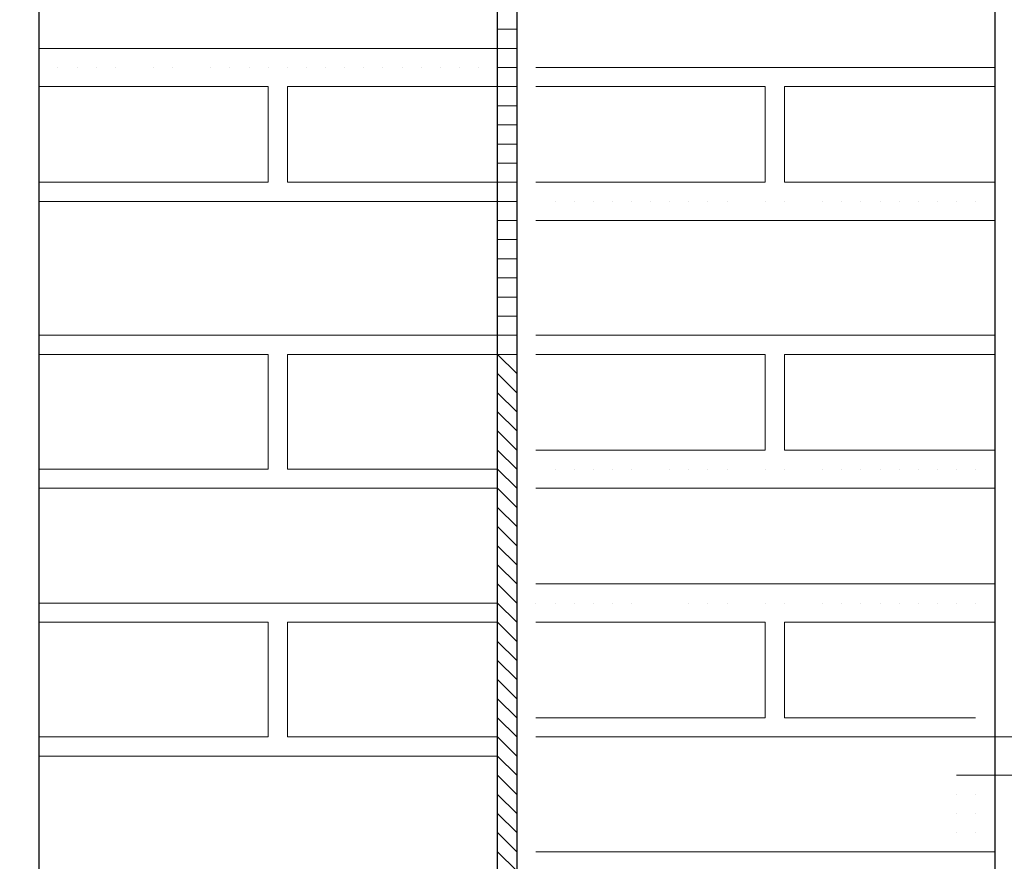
# Model space of a CAD drawing. Header units: metres. Extents: x 5.7 to 89.8, y 4 to 63.5.
# Tile 40 of 256: x 10.819 to 11.315, y 45.808 to 46.231. Entities that reach past the tile are written whole.
import ezdxf

# ---------------------------------------------------------------- set-up
doc = ezdxf.new("R2010")
doc.units = ezdxf.units.M
doc.header["$MEASUREMENT"] = 0
for name, color, linetype in [('PDF17_hatch-borshi', 7, 'Continuous'), ('PDF17_Isogam', 7, 'Continuous'), ('PDF17_kaff', 7, 'Continuous'), ('PDF17_wall', 7, 'Continuous')]:
    doc.layers.add(name, color=color, linetype=linetype)

msp = doc.modelspace()

# ---------------------------------------------------------------- linework, layer by layer
at = {"layer": 'PDF17_hatch-borshi', "lineweight": 18}
for points in [[(11.05983, 46.22655), (11.06946, 46.22655)], [(10.82868, 46.21692), (11.05983, 46.21692), (11.06946, 46.21692)], [(10.85757, 46.21692), (10.85757, 46.21692)], [(10.8672, 46.21692), (10.8672, 46.21692)], [(10.92499, 46.21692), (10.92499, 46.21692)], [(10.96352, 46.21692), (10.96352, 46.21692)], [(10.99241, 46.21692), (10.99241, 46.21692)], [(11.04057, 46.21692), (11.04057, 46.21692)], [(10.82868, 46.20729), (10.82868, 46.20729)], [(10.82868, 46.20729), (10.82868, 46.20729)], [(10.83831, 46.20729), (10.83831, 46.20729)], [(10.83831, 46.20729), (10.83831, 46.20729)], [(10.84794, 46.20729), (10.84794, 46.20729)], [(10.85757, 46.20729), (10.85757, 46.20729)], [(10.8672, 46.20729), (10.8672, 46.20729)], [(10.8672, 46.20729), (10.8672, 46.20729)], [(10.8672, 46.20729), (10.8672, 46.20729)], [(10.88647, 46.20729), (10.88647, 46.20729)], [(10.88647, 46.20729), (10.88647, 46.20729)], [(10.8961, 46.20729), (10.8961, 46.20729)], [(10.91536, 46.20729), (10.91536, 46.20729)], [(10.91536, 46.20729), (10.91536, 46.20729)], [(10.92499, 46.20729), (10.92499, 46.20729)], [(10.93462, 46.20729), (10.93462, 46.20729)], [(10.93462, 46.20729), (10.93462, 46.20729)], [(10.94425, 46.20729), (10.94425, 46.20729)], [(10.95388, 46.20729), (10.95388, 46.20729)], [(10.96352, 46.20729), (10.96352, 46.20729)], [(10.96352, 46.20729), (10.96352, 46.20729)], [(10.97315, 46.20729), (10.97315, 46.20729)], [(10.97315, 46.20729), (10.97315, 46.20729)], [(10.97315, 46.20729), (10.97315, 46.20729)], [(10.98278, 46.20729), (10.98278, 46.20729)], [(10.98278, 46.20729), (10.98278, 46.20729)], [(10.99241, 46.20729), (10.99241, 46.20729)], [(10.99241, 46.20729), (10.99241, 46.20729)], [(10.99241, 46.20729), (10.99241, 46.20729)], [(11.00204, 46.20729), (11.00204, 46.20729)], [(11.00204, 46.20729), (11.00204, 46.20729)], [(11.00204, 46.20729), (11.00204, 46.20729)], [(11.01167, 46.20729), (11.01167, 46.20729)], [(11.0213, 46.20729), (11.0213, 46.20729)], [(11.0213, 46.20729), (11.0213, 46.20729)], [(11.0213, 46.20729), (11.0213, 46.20729)], [(11.03093, 46.20729), (11.03093, 46.20729)], [(11.04057, 46.20729), (11.04057, 46.20729)], [(11.0502, 46.20729), (11.0502, 46.20729)], [(11.0502, 46.20729), (11.0502, 46.20729)], [(11.05983, 46.20729), (11.06946, 46.20729)], [(11.07909, 46.20729), (11.31024, 46.20729)], [(11.08872, 46.20729), (11.08872, 46.20729)], [(11.09835, 46.20729), (11.09835, 46.20729)], [(11.09835, 46.20729), (11.09835, 46.20729)], [(11.09835, 46.20729), (11.09835, 46.20729)], [(11.09835, 46.20729), (11.09835, 46.20729)], [(11.10798, 46.20729), (11.10798, 46.20729)], [(11.11762, 46.20729), (11.11762, 46.20729)], [(11.11762, 46.20729), (11.11762, 46.20729)], [(11.12725, 46.20729), (11.12725, 46.20729)], [(11.12725, 46.20729), (11.12725, 46.20729)], [(11.15614, 46.20729), (11.15614, 46.20729)], [(11.15614, 46.20729), (11.15614, 46.20729)], [(11.16577, 46.20729), (11.16577, 46.20729)], [(11.1754, 46.20729), (11.1754, 46.20729)], [(11.1754, 46.20729), (11.1754, 46.20729)], [(11.19466, 46.20729), (11.19466, 46.20729)], [(11.19466, 46.20729), (11.19466, 46.20729)], [(11.2043, 46.20729), (11.2043, 46.20729)], [(11.22356, 46.20729), (11.22356, 46.20729)], [(11.22356, 46.20729), (11.22356, 46.20729)], [(11.23319, 46.20729), (11.23319, 46.20729)], [(11.24282, 46.20729), (11.24282, 46.20729)], [(11.24282, 46.20729), (11.24282, 46.20729)], [(11.25245, 46.20729), (11.25245, 46.20729)], [(11.26208, 46.20729), (11.26208, 46.20729)], [(11.26208, 46.20729), (11.26208, 46.20729)], [(11.26208, 46.20729), (11.26208, 46.20729)], [(11.26208, 46.20729), (11.26208, 46.20729)], [(11.27171, 46.20729), (11.27171, 46.20729)], [(11.28135, 46.20729), (11.28135, 46.20729)], [(11.29098, 46.20729), (11.29098, 46.20729)], [(11.29098, 46.20729), (11.29098, 46.20729)], [(11.29098, 46.20729), (11.29098, 46.20729)], [(11.29098, 46.20729), (11.29098, 46.20729)], [(10.82868, 46.1495), (10.94425, 46.1495), (10.94425, 46.19766), (10.82868, 46.19766)], [(10.94425, 46.19766), (10.94425, 46.19766)], [(11.06946, 46.1495), (11.05983, 46.1495), (10.95388, 46.1495), (10.95388, 46.19766), (11.05983, 46.19766), (11.06946, 46.19766)], [(11.07909, 46.19766), (11.19466, 46.19766), (11.19466, 46.1495), (11.07909, 46.1495)], [(11.07909, 46.19766), (11.07909, 46.19766)], [(11.09835, 46.19766), (11.09835, 46.19766)], [(11.10798, 46.19766), (11.10798, 46.19766)], [(11.12725, 46.19766), (11.12725, 46.19766)], [(11.16577, 46.19766), (11.16577, 46.19766)], [(11.19466, 46.19766), (11.19466, 46.19766)], [(11.19466, 46.19766), (11.19466, 46.19766)], [(11.19466, 46.19766), (11.19466, 46.19766)], [(11.31024, 46.1495), (11.2043, 46.1495), (11.2043, 46.19766), (11.31024, 46.19766)], [(11.22356, 46.19766), (11.22356, 46.19766)], [(11.23319, 46.19766), (11.23319, 46.19766)], [(11.23319, 46.19766), (11.23319, 46.19766)], [(11.27171, 46.19766), (11.27171, 46.19766)], [(11.30061, 46.19766), (11.30061, 46.19766)], [(10.95388, 46.18802), (10.95388, 46.18802)], [(10.95388, 46.18802), (10.95388, 46.18802)], [(11.05983, 46.18802), (11.06946, 46.18802)], [(11.19466, 46.18802), (11.19466, 46.18802)], [(11.2043, 46.18802), (11.2043, 46.18802)], [(10.94425, 46.17839), (10.94425, 46.17839)], [(10.95388, 46.17839), (10.95388, 46.17839)], [(11.05983, 46.17839), (11.06946, 46.17839)], [(11.19466, 46.17839), (11.19466, 46.17839)], [(11.19466, 46.17839), (11.19466, 46.17839)], [(10.94425, 46.16876), (10.94425, 46.16876)], [(11.05983, 46.16876), (11.06946, 46.16876)], [(11.19466, 46.16876), (11.19466, 46.16876)], [(11.2043, 46.16876), (11.2043, 46.16876)], [(10.94425, 46.15913), (10.94425, 46.15913)], [(10.95388, 46.15913), (10.95388, 46.15913)], [(11.05983, 46.15913), (11.06946, 46.15913)], [(11.19466, 46.15913), (11.19466, 46.15913)], [(10.82868, 46.1495), (10.82868, 46.1495)], [(10.85757, 46.1495), (10.85757, 46.1495)], [(10.85757, 46.1495), (10.85757, 46.1495)], [(10.8672, 46.1495), (10.8672, 46.1495)], [(10.87684, 46.1495), (10.87684, 46.1495)], [(10.87684, 46.1495), (10.87684, 46.1495)], [(10.8961, 46.1495), (10.8961, 46.1495)], [(10.92499, 46.1495), (10.92499, 46.1495)], [(10.94425, 46.1495), (10.94425, 46.1495)], [(10.94425, 46.1495), (10.94425, 46.1495)], [(10.95388, 46.1495), (10.95388, 46.1495)], [(10.99241, 46.1495), (10.99241, 46.1495)], [(11.03093, 46.1495), (11.03093, 46.1495)], [(11.03093, 46.1495), (11.03093, 46.1495)], [(11.04057, 46.1495), (11.04057, 46.1495)], [(11.0502, 46.1495), (11.0502, 46.1495)], [(11.14651, 46.1495), (11.14651, 46.1495)], [(11.14651, 46.1495), (11.14651, 46.1495)], [(11.16577, 46.1495), (11.16577, 46.1495)], [(11.18503, 46.1495), (11.18503, 46.1495)], [(11.19466, 46.1495), (11.19466, 46.1495)], [(11.19466, 46.1495), (11.19466, 46.1495)], [(11.23319, 46.1495), (11.23319, 46.1495)], [(11.26208, 46.1495), (11.26208, 46.1495)], [(11.29098, 46.1495), (11.29098, 46.1495)], [(10.82868, 46.13987), (11.05983, 46.13987), (11.06946, 46.13987)], [(10.82868, 46.13987), (10.82868, 46.13987)], [(10.82868, 46.13987), (10.82868, 46.13987)], [(10.84794, 46.13987), (10.84794, 46.13987)], [(10.84794, 46.13987), (10.84794, 46.13987)], [(10.85757, 46.13987), (10.85757, 46.13987)], [(10.8672, 46.13987), (10.8672, 46.13987)], [(10.8672, 46.13987), (10.8672, 46.13987)], [(10.88647, 46.13987), (10.88647, 46.13987)], [(10.88647, 46.13987), (10.88647, 46.13987)], [(10.8961, 46.13987), (10.8961, 46.13987)], [(10.90573, 46.13987), (10.90573, 46.13987)], [(10.91536, 46.13987), (10.91536, 46.13987)], [(10.93462, 46.13987), (10.93462, 46.13987)], [(10.93462, 46.13987), (10.93462, 46.13987)], [(10.93462, 46.13987), (10.93462, 46.13987)], [(10.95388, 46.13987), (10.95388, 46.13987)], [(10.96352, 46.13987), (10.96352, 46.13987)], [(10.96352, 46.13987), (10.96352, 46.13987)], [(10.97315, 46.13987), (10.97315, 46.13987)], [(10.97315, 46.13987), (10.97315, 46.13987)], [(10.98278, 46.13987), (10.98278, 46.13987)], [(10.98278, 46.13987), (10.98278, 46.13987)], [(10.99241, 46.13987), (10.99241, 46.13987)], [(10.99241, 46.13987), (10.99241, 46.13987)], [(11.00204, 46.13987), (11.00204, 46.13987)], [(11.00204, 46.13987), (11.00204, 46.13987)], [(11.00204, 46.13987), (11.00204, 46.13987)], [(11.01167, 46.13987), (11.01167, 46.13987)], [(11.0213, 46.13987), (11.0213, 46.13987)], [(11.0213, 46.13987), (11.0213, 46.13987)], [(11.0213, 46.13987), (11.0213, 46.13987)], [(11.04057, 46.13987), (11.04057, 46.13987)], [(11.04057, 46.13987), (11.04057, 46.13987)], [(11.0502, 46.13987), (11.0502, 46.13987)], [(11.08872, 46.13987), (11.08872, 46.13987)], [(11.08872, 46.13987), (11.08872, 46.13987)], [(11.09835, 46.13987), (11.09835, 46.13987)], [(11.09835, 46.13987), (11.09835, 46.13987)], [(11.09835, 46.13987), (11.09835, 46.13987)], [(11.09835, 46.13987), (11.09835, 46.13987)], [(11.10798, 46.13987), (11.10798, 46.13987)], [(11.10798, 46.13987), (11.10798, 46.13987)], [(11.11762, 46.13987), (11.11762, 46.13987)], [(11.11762, 46.13987), (11.11762, 46.13987)], [(11.11762, 46.13987), (11.11762, 46.13987)], [(11.12725, 46.13987), (11.12725, 46.13987)], [(11.12725, 46.13987), (11.12725, 46.13987)], [(11.13688, 46.13987), (11.13688, 46.13987)], [(11.14651, 46.13987), (11.14651, 46.13987)], [(11.15614, 46.13987), (11.15614, 46.13987)], [(11.16577, 46.13987), (11.16577, 46.13987)], [(11.1754, 46.13987), (11.1754, 46.13987)], [(11.1754, 46.13987), (11.1754, 46.13987)], [(11.19466, 46.13987), (11.19466, 46.13987)], [(11.2043, 46.13987), (11.2043, 46.13987)], [(11.2043, 46.13987), (11.2043, 46.13987)], [(11.22356, 46.13987), (11.22356, 46.13987)], [(11.22356, 46.13987), (11.22356, 46.13987)], [(11.23319, 46.13987), (11.23319, 46.13987)], [(11.23319, 46.13987), (11.23319, 46.13987)], [(11.24282, 46.13987), (11.24282, 46.13987)], [(11.24282, 46.13987), (11.24282, 46.13987)], [(11.25245, 46.13987), (11.25245, 46.13987)], [(11.25245, 46.13987), (11.25245, 46.13987)], [(11.26208, 46.13987), (11.26208, 46.13987)], [(11.26208, 46.13987), (11.26208, 46.13987)], [(11.26208, 46.13987), (11.26208, 46.13987)], [(11.27171, 46.13987), (11.27171, 46.13987)], [(11.27171, 46.13987), (11.27171, 46.13987)], [(11.28135, 46.13987), (11.28135, 46.13987)], [(11.28135, 46.13987), (11.28135, 46.13987)], [(11.29098, 46.13987), (11.29098, 46.13987)], [(11.29098, 46.13987), (11.29098, 46.13987)], [(11.30061, 46.13987), (11.30061, 46.13987)], [(11.30061, 46.13987), (11.30061, 46.13987)], [(11.31024, 46.13987), (11.31024, 46.13987)], [(11.31024, 46.13987), (11.31024, 46.13987)], [(11.05983, 46.13024), (11.06946, 46.13024)], [(11.31024, 46.13024), (11.07909, 46.13024)], [(11.23319, 46.13024), (11.23319, 46.13024)], [(11.05983, 46.12061), (11.06946, 46.12061)], [(11.05983, 46.11098), (11.06946, 46.11098)], [(11.05983, 46.10134), (11.06946, 46.10134)], [(11.05983, 46.09171), (11.06946, 46.09171)], [(11.05983, 46.08208), (11.06946, 46.08208)], [(10.82868, 46.07245), (11.05983, 46.07245), (11.06946, 46.07245)], [(10.82868, 46.07245), (10.82868, 46.07245)], [(10.83831, 46.07245), (10.83831, 46.07245)], [(10.84794, 46.07245), (10.84794, 46.07245)], [(10.85757, 46.07245), (10.85757, 46.07245)], [(10.85757, 46.07245), (10.85757, 46.07245)], [(10.8672, 46.07245), (10.8672, 46.07245)], [(10.8672, 46.07245), (10.8672, 46.07245)], [(10.88647, 46.07245), (10.88647, 46.07245)], [(10.88647, 46.07245), (10.88647, 46.07245)], [(10.91536, 46.07245), (10.91536, 46.07245)], [(10.91536, 46.07245), (10.91536, 46.07245)], [(10.92499, 46.07245), (10.92499, 46.07245)], [(10.93462, 46.07245), (10.93462, 46.07245)], [(10.94425, 46.07245), (10.94425, 46.07245)], [(10.95388, 46.07245), (10.95388, 46.07245)], [(10.96352, 46.07245), (10.96352, 46.07245)], [(10.97315, 46.07245), (10.97315, 46.07245)], [(10.98278, 46.07245), (10.98278, 46.07245)], [(10.99241, 46.07245), (10.99241, 46.07245)], [(10.99241, 46.07245), (10.99241, 46.07245)], [(10.99241, 46.07245), (10.99241, 46.07245)], [(11.00204, 46.07245), (11.00204, 46.07245)], [(11.00204, 46.07245), (11.00204, 46.07245)], [(11.01167, 46.07245), (11.01167, 46.07245)], [(11.0213, 46.07245), (11.0213, 46.07245)], [(11.0213, 46.07245), (11.0213, 46.07245)], [(11.0213, 46.07245), (11.0213, 46.07245)], [(11.03093, 46.07245), (11.03093, 46.07245)], [(11.04057, 46.07245), (11.04057, 46.07245)], [(11.0502, 46.07245), (11.0502, 46.07245)], [(11.0502, 46.07245), (11.0502, 46.07245)], [(11.07909, 46.07245), (11.31024, 46.07245)], [(11.07909, 46.07245), (11.07909, 46.07245)], [(11.08872, 46.07245), (11.08872, 46.07245)], [(11.09835, 46.07245), (11.09835, 46.07245)], [(11.09835, 46.07245), (11.09835, 46.07245)], [(11.09835, 46.07245), (11.09835, 46.07245)], [(11.09835, 46.07245), (11.09835, 46.07245)], [(11.10798, 46.07245), (11.10798, 46.07245)], [(11.10798, 46.07245), (11.10798, 46.07245)], [(11.11762, 46.07245), (11.11762, 46.07245)], [(11.11762, 46.07245), (11.11762, 46.07245)], [(11.12725, 46.07245), (11.12725, 46.07245)], [(11.12725, 46.07245), (11.12725, 46.07245)], [(11.12725, 46.07245), (11.12725, 46.07245)], [(11.15614, 46.07245), (11.15614, 46.07245)], [(11.15614, 46.07245), (11.15614, 46.07245)], [(11.16577, 46.07245), (11.16577, 46.07245)], [(11.1754, 46.07245), (11.1754, 46.07245)], [(11.1754, 46.07245), (11.1754, 46.07245)], [(11.19466, 46.07245), (11.19466, 46.07245)], [(11.19466, 46.07245), (11.19466, 46.07245)], [(11.2043, 46.07245), (11.2043, 46.07245)], [(11.22356, 46.07245), (11.22356, 46.07245)], [(11.22356, 46.07245), (11.22356, 46.07245)], [(11.23319, 46.07245), (11.23319, 46.07245)], [(11.23319, 46.07245), (11.23319, 46.07245)], [(11.23319, 46.07245), (11.23319, 46.07245)], [(11.24282, 46.07245), (11.24282, 46.07245)], [(11.24282, 46.07245), (11.24282, 46.07245)], [(11.25245, 46.07245), (11.25245, 46.07245)], [(11.26208, 46.07245), (11.26208, 46.07245)], [(11.26208, 46.07245), (11.26208, 46.07245)], [(11.26208, 46.07245), (11.26208, 46.07245)], [(11.26208, 46.07245), (11.26208, 46.07245)], [(11.27171, 46.07245), (11.27171, 46.07245)], [(11.28135, 46.07245), (11.28135, 46.07245)], [(11.29098, 46.07245), (11.29098, 46.07245)], [(11.29098, 46.07245), (11.29098, 46.07245)], [(11.29098, 46.07245), (11.29098, 46.07245)], [(11.29098, 46.07245), (11.29098, 46.07245)], [(10.82868, 46.00503), (10.94425, 46.00503), (10.94425, 46.06282), (10.82868, 46.06282)], [(10.82868, 46.06282), (10.82868, 46.06282)], [(10.83831, 46.06282), (10.83831, 46.06282)], [(10.8672, 46.06282), (10.8672, 46.06282)], [(10.8672, 46.06282), (10.8672, 46.06282)], [(10.8961, 46.06282), (10.8961, 46.06282)], [(10.93462, 46.06282), (10.93462, 46.06282)], [(10.94425, 46.06282), (10.94425, 46.06282)], [(11.06946, 45.9954), (11.05983, 46.00503), (10.95388, 46.00503), (10.95388, 46.06282), (11.05983, 46.06282)], [(10.96352, 46.06282), (10.96352, 46.06282)], [(10.96352, 46.06282), (10.96352, 46.06282)], [(10.97315, 46.06282), (10.97315, 46.06282)], [(10.97315, 46.06282), (10.97315, 46.06282)], [(10.98278, 46.06282), (10.98278, 46.06282)], [(11.00204, 46.06282), (11.00204, 46.06282)], [(11.04057, 46.06282), (11.04057, 46.06282)], [(11.06946, 46.06282), (11.05983, 46.06282), (11.06946, 46.05319)], [(11.07909, 46.06282), (11.19466, 46.06282), (11.19466, 46.01466), (11.07909, 46.01466)], [(11.19466, 46.06282), (11.19466, 46.06282)], [(11.19466, 46.06282), (11.19466, 46.06282)], [(11.31024, 46.01466), (11.2043, 46.01466), (11.2043, 46.06282), (11.31024, 46.06282)], [(11.2043, 46.06282), (11.2043, 46.06282)], [(11.22356, 46.06282), (11.22356, 46.06282)], [(11.23319, 46.06282), (11.23319, 46.06282)], [(11.27171, 46.06282), (11.27171, 46.06282)], [(11.30061, 46.06282), (11.30061, 46.06282)], [(10.95388, 46.05319), (10.95388, 46.05319)], [(11.05983, 46.05319), (11.06946, 46.04356)], [(11.19466, 46.05319), (11.19466, 46.05319)], [(10.94425, 46.04356), (10.94425, 46.04356)], [(10.95388, 46.04356), (10.95388, 46.04356)], [(10.95388, 46.04356), (10.95388, 46.04356)], [(11.05983, 46.04356), (11.06946, 46.03393)], [(11.19466, 46.04356), (11.19466, 46.04356)], [(11.19466, 46.04356), (11.19466, 46.04356)], [(11.05983, 46.03393), (11.06946, 46.02429)], [(11.19466, 46.03393), (11.19466, 46.03393)], [(11.2043, 46.03393), (11.2043, 46.03393)], [(10.94425, 46.02429), (10.94425, 46.02429)], [(11.05983, 46.02429), (11.06946, 46.01466)], [(11.19466, 46.02429), (11.19466, 46.02429)], [(11.19466, 46.02429), (11.19466, 46.02429)], [(10.94425, 46.01466), (10.94425, 46.01466)], [(10.94425, 46.01466), (10.94425, 46.01466)], [(10.94425, 46.01466), (10.94425, 46.01466)], [(10.95388, 46.01466), (10.95388, 46.01466)], [(10.95388, 46.01466), (10.95388, 46.01466)], [(11.05983, 46.01466), (11.06946, 46.00503)], [(11.09835, 46.01466), (11.09835, 46.01466)], [(11.11762, 46.01466), (11.11762, 46.01466)], [(11.13688, 46.01466), (11.13688, 46.01466)], [(11.14651, 46.01466), (11.14651, 46.01466)], [(11.14651, 46.01466), (11.14651, 46.01466)], [(11.16577, 46.01466), (11.16577, 46.01466)], [(11.18503, 46.01466), (11.18503, 46.01466)], [(11.19466, 46.01466), (11.19466, 46.01466)], [(11.23319, 46.01466), (11.23319, 46.01466)], [(11.26208, 46.01466), (11.26208, 46.01466)], [(11.29098, 46.01466), (11.29098, 46.01466)], [(11.30061, 46.01466), (11.30061, 46.01466)], [(11.31024, 46.01466), (11.31024, 46.01466)], [(10.82868, 46.00503), (10.82868, 46.00503)], [(10.82868, 46.00503), (10.82868, 46.00503)], [(10.82868, 46.00503), (10.82868, 46.00503)], [(10.84794, 46.00503), (10.84794, 46.00503)], [(10.84794, 46.00503), (10.84794, 46.00503)], [(10.85757, 46.00503), (10.85757, 46.00503)], [(10.85757, 46.00503), (10.85757, 46.00503)], [(10.85757, 46.00503), (10.85757, 46.00503)], [(10.8672, 46.00503), (10.8672, 46.00503)], [(10.8672, 46.00503), (10.8672, 46.00503)], [(10.8672, 46.00503), (10.8672, 46.00503)], [(10.87684, 46.00503), (10.87684, 46.00503)], [(10.87684, 46.00503), (10.87684, 46.00503)], [(10.88647, 46.00503), (10.88647, 46.00503)], [(10.88647, 46.00503), (10.88647, 46.00503)], [(10.8961, 46.00503), (10.8961, 46.00503)], [(10.8961, 46.00503), (10.8961, 46.00503)], [(10.90573, 46.00503), (10.90573, 46.00503)], [(10.91536, 46.00503), (10.91536, 46.00503)], [(10.92499, 46.00503), (10.92499, 46.00503)], [(10.93462, 46.00503), (10.93462, 46.00503)], [(10.93462, 46.00503), (10.93462, 46.00503)], [(10.93462, 46.00503), (10.93462, 46.00503)], [(10.95388, 46.00503), (10.95388, 46.00503)], [(10.96352, 46.00503), (10.96352, 46.00503)], [(10.97315, 46.00503), (10.97315, 46.00503)], [(10.98278, 46.00503), (10.98278, 46.00503)], [(10.99241, 46.00503), (10.99241, 46.00503)], [(10.99241, 46.00503), (10.99241, 46.00503)], [(10.99241, 46.00503), (10.99241, 46.00503)], [(11.00204, 46.00503), (11.00204, 46.00503)], [(11.00204, 46.00503), (11.00204, 46.00503)], [(11.00204, 46.00503), (11.00204, 46.00503)], [(11.01167, 46.00503), (11.01167, 46.00503)], [(11.0213, 46.00503), (11.0213, 46.00503)], [(11.0213, 46.00503), (11.0213, 46.00503)], [(11.0213, 46.00503), (11.0213, 46.00503)], [(11.03093, 46.00503), (11.03093, 46.00503)], [(11.03093, 46.00503), (11.03093, 46.00503)], [(11.04057, 46.00503), (11.04057, 46.00503)], [(11.04057, 46.00503), (11.04057, 46.00503)], [(11.04057, 46.00503), (11.04057, 46.00503)], [(11.0502, 46.00503), (11.0502, 46.00503)], [(11.0502, 46.00503), (11.0502, 46.00503)], [(11.08872, 46.00503), (11.08872, 46.00503)], [(11.08872, 46.00503), (11.08872, 46.00503)], [(11.09835, 46.00503), (11.09835, 46.00503)], [(11.09835, 46.00503), (11.09835, 46.00503)], [(11.09835, 46.00503), (11.09835, 46.00503)], [(11.10798, 46.00503), (11.10798, 46.00503)], [(11.10798, 46.00503), (11.10798, 46.00503)], [(11.11762, 46.00503), (11.11762, 46.00503)], [(11.11762, 46.00503), (11.11762, 46.00503)], [(11.12725, 46.00503), (11.12725, 46.00503)], [(11.12725, 46.00503), (11.12725, 46.00503)], [(11.14651, 46.00503), (11.14651, 46.00503)], [(11.15614, 46.00503), (11.15614, 46.00503)], [(11.16577, 46.00503), (11.16577, 46.00503)], [(11.1754, 46.00503), (11.1754, 46.00503)], [(11.1754, 46.00503), (11.1754, 46.00503)], [(11.19466, 46.00503), (11.19466, 46.00503)], [(11.2043, 46.00503), (11.2043, 46.00503)], [(11.2043, 46.00503), (11.2043, 46.00503)], [(11.22356, 46.00503), (11.22356, 46.00503)], [(11.22356, 46.00503), (11.22356, 46.00503)], [(11.23319, 46.00503), (11.23319, 46.00503)], [(11.23319, 46.00503), (11.23319, 46.00503)], [(11.24282, 46.00503), (11.24282, 46.00503)], [(11.24282, 46.00503), (11.24282, 46.00503)], [(11.25245, 46.00503), (11.25245, 46.00503)], [(11.25245, 46.00503), (11.25245, 46.00503)], [(11.26208, 46.00503), (11.26208, 46.00503)], [(11.26208, 46.00503), (11.26208, 46.00503)], [(11.27171, 46.00503), (11.27171, 46.00503)], [(11.27171, 46.00503), (11.27171, 46.00503)], [(11.28135, 46.00503), (11.28135, 46.00503)], [(11.28135, 46.00503), (11.28135, 46.00503)], [(11.29098, 46.00503), (11.29098, 46.00503)], [(11.29098, 46.00503), (11.29098, 46.00503)], [(11.30061, 46.00503), (11.30061, 46.00503)], [(11.31024, 46.00503), (11.31024, 46.00503)], [(10.82868, 45.9954), (11.05983, 45.9954), (11.06946, 45.98577)], [(10.96352, 45.9954), (10.96352, 45.9954)], [(10.97315, 45.9954), (10.97315, 45.9954)], [(10.98278, 45.9954), (10.98278, 45.9954)], [(11.04057, 45.9954), (11.04057, 45.9954)], [(11.31024, 45.9954), (11.07909, 45.9954)], [(11.05983, 45.98577), (11.06946, 45.97614)], [(11.05983, 45.97614), (11.06946, 45.96651)], [(11.05983, 45.96651), (11.06946, 45.95688)], [(11.05983, 45.95688), (11.06946, 45.94724)], [(11.05983, 45.94724), (11.06946, 45.93761)], [(11.07909, 45.94724), (11.31024, 45.94724)], [(11.09835, 45.94724), (11.09835, 45.94724)], [(11.11762, 45.94724), (11.11762, 45.94724)], [(10.82868, 45.93761), (11.05983, 45.93761), (11.06946, 45.92798)], [(10.84794, 45.93761), (10.84794, 45.93761)], [(10.85757, 45.93761), (10.85757, 45.93761)], [(10.85757, 45.93761), (10.85757, 45.93761)], [(10.8672, 45.93761), (10.8672, 45.93761)], [(10.92499, 45.93761), (10.92499, 45.93761)], [(10.96352, 45.93761), (10.96352, 45.93761)], [(10.99241, 45.93761), (10.99241, 45.93761)], [(11.0213, 45.93761), (11.0213, 45.93761)], [(11.03093, 45.93761), (11.03093, 45.93761)], [(11.04057, 45.93761), (11.04057, 45.93761)], [(11.07909, 45.93761), (11.07909, 45.93761)], [(11.08872, 45.93761), (11.08872, 45.93761)], [(11.09835, 45.93761), (11.09835, 45.93761)], [(11.09835, 45.93761), (11.09835, 45.93761)], [(11.09835, 45.93761), (11.09835, 45.93761)], [(11.10798, 45.93761), (11.10798, 45.93761)], [(11.10798, 45.93761), (11.10798, 45.93761)], [(11.11762, 45.93761), (11.11762, 45.93761)], [(11.12725, 45.93761), (11.12725, 45.93761)], [(11.12725, 45.93761), (11.12725, 45.93761)], [(11.12725, 45.93761), (11.12725, 45.93761)], [(11.15614, 45.93761), (11.15614, 45.93761)], [(11.15614, 45.93761), (11.15614, 45.93761)], [(11.16577, 45.93761), (11.16577, 45.93761)], [(11.1754, 45.93761), (11.1754, 45.93761)], [(11.1754, 45.93761), (11.1754, 45.93761)], [(11.19466, 45.93761), (11.19466, 45.93761)], [(11.19466, 45.93761), (11.19466, 45.93761)], [(11.2043, 45.93761), (11.2043, 45.93761)], [(11.22356, 45.93761), (11.22356, 45.93761)], [(11.22356, 45.93761), (11.22356, 45.93761)], [(11.23319, 45.93761), (11.23319, 45.93761)], [(11.23319, 45.93761), (11.23319, 45.93761)], [(11.23319, 45.93761), (11.23319, 45.93761)], [(11.24282, 45.93761), (11.24282, 45.93761)], [(11.24282, 45.93761), (11.24282, 45.93761)], [(11.25245, 45.93761), (11.25245, 45.93761)], [(11.26208, 45.93761), (11.26208, 45.93761)], [(11.26208, 45.93761), (11.26208, 45.93761)], [(11.26208, 45.93761), (11.26208, 45.93761)], [(11.26208, 45.93761), (11.26208, 45.93761)], [(11.27171, 45.93761), (11.27171, 45.93761)], [(11.27171, 45.93761), (11.27171, 45.93761)], [(11.28135, 45.93761), (11.28135, 45.93761)], [(11.29098, 45.93761), (11.29098, 45.93761)], [(11.29098, 45.93761), (11.29098, 45.93761)], [(11.29098, 45.93761), (11.29098, 45.93761)], [(11.29098, 45.93761), (11.29098, 45.93761)], [(11.30061, 45.93761), (11.30061, 45.93761)], [(10.82868, 45.8702), (10.94425, 45.8702), (10.94425, 45.92798), (10.82868, 45.92798)], [(10.82868, 45.92798), (10.82868, 45.92798)], [(10.82868, 45.92798), (10.82868, 45.92798)], [(10.83831, 45.92798), (10.83831, 45.92798)], [(10.83831, 45.92798), (10.83831, 45.92798)], [(10.84794, 45.92798), (10.84794, 45.92798)], [(10.8672, 45.92798), (10.8672, 45.92798)], [(10.8672, 45.92798), (10.8672, 45.92798)], [(10.8672, 45.92798), (10.8672, 45.92798)], [(10.88647, 45.92798), (10.88647, 45.92798)], [(10.88647, 45.92798), (10.88647, 45.92798)], [(10.8961, 45.92798), (10.8961, 45.92798)], [(10.91536, 45.92798), (10.91536, 45.92798)], [(10.91536, 45.92798), (10.91536, 45.92798)], [(10.93462, 45.92798), (10.93462, 45.92798)], [(10.93462, 45.92798), (10.93462, 45.92798)], [(10.94425, 45.92798), (10.94425, 45.92798)], [(10.94425, 45.92798), (10.94425, 45.92798)], [(11.06946, 45.86056), (11.05983, 45.8702), (10.95388, 45.8702), (10.95388, 45.92798), (11.05983, 45.92798), (11.06946, 45.91835)], [(10.95388, 45.92798), (10.95388, 45.92798)], [(10.96352, 45.92798), (10.96352, 45.92798)], [(10.96352, 45.92798), (10.96352, 45.92798)], [(10.97315, 45.92798), (10.97315, 45.92798)], [(10.97315, 45.92798), (10.97315, 45.92798)], [(10.97315, 45.92798), (10.97315, 45.92798)], [(10.98278, 45.92798), (10.98278, 45.92798)], [(10.98278, 45.92798), (10.98278, 45.92798)], [(10.99241, 45.92798), (10.99241, 45.92798)], [(10.99241, 45.92798), (10.99241, 45.92798)], [(11.00204, 45.92798), (11.00204, 45.92798)], [(11.00204, 45.92798), (11.00204, 45.92798)], [(11.00204, 45.92798), (11.00204, 45.92798)], [(11.01167, 45.92798), (11.01167, 45.92798)], [(11.0213, 45.92798), (11.0213, 45.92798)], [(11.0213, 45.92798), (11.0213, 45.92798)], [(11.04057, 45.92798), (11.04057, 45.92798)], [(11.0502, 45.92798), (11.0502, 45.92798)], [(11.0502, 45.92798), (11.0502, 45.92798)], [(11.07909, 45.92798), (11.19466, 45.92798), (11.19466, 45.87983), (11.07909, 45.87983)], [(11.19466, 45.92798), (11.19466, 45.92798)], [(11.19466, 45.92798), (11.19466, 45.92798)], [(11.30061, 45.87983), (11.2043, 45.87983), (11.2043, 45.92798), (11.31024, 45.92798)], [(11.2043, 45.92798), (11.2043, 45.92798)], [(11.22356, 45.92798), (11.22356, 45.92798)], [(11.05983, 45.91835), (11.06946, 45.90872)], [(11.19466, 45.91835), (11.19466, 45.91835)], [(10.94425, 45.90872), (10.94425, 45.90872)], [(10.95388, 45.90872), (10.95388, 45.90872)], [(10.95388, 45.90872), (10.95388, 45.90872)], [(11.05983, 45.90872), (11.06946, 45.89909)], [(11.19466, 45.90872), (11.19466, 45.90872)], [(11.19466, 45.90872), (11.19466, 45.90872)], [(10.95388, 45.89909), (10.95388, 45.89909)], [(11.05983, 45.89909), (11.06946, 45.88946)], [(11.19466, 45.89909), (11.19466, 45.89909)], [(11.19466, 45.89909), (11.19466, 45.89909)], [(11.2043, 45.89909), (11.2043, 45.89909)], [(10.94425, 45.88946), (10.94425, 45.88946)], [(11.05983, 45.88946), (11.06946, 45.87983)], [(11.19466, 45.88946), (11.19466, 45.88946)], [(10.94425, 45.87983), (10.94425, 45.87983)], [(10.94425, 45.87983), (10.94425, 45.87983)], [(10.95388, 45.87983), (10.95388, 45.87983)], [(11.05983, 45.87983), (11.06946, 45.8702)], [(11.09835, 45.87983), (11.09835, 45.87983)], [(11.11762, 45.87983), (11.11762, 45.87983)], [(11.13688, 45.87983), (11.13688, 45.87983)], [(11.14651, 45.87983), (11.14651, 45.87983)], [(11.14651, 45.87983), (11.14651, 45.87983)], [(11.16577, 45.87983), (11.16577, 45.87983)], [(11.18503, 45.87983), (11.18503, 45.87983)], [(11.19466, 45.87983), (11.19466, 45.87983)], [(11.23319, 45.87983), (11.23319, 45.87983)], [(11.26208, 45.87983), (11.26208, 45.87983)], [(11.29098, 45.87983), (11.29098, 45.87983)], [(11.30061, 45.87983), (11.30061, 45.87983)], [(11.31024, 45.87983), (11.31024, 45.87983)], [(10.82868, 45.8702), (10.82868, 45.8702)], [(10.84794, 45.8702), (10.84794, 45.8702)], [(10.85757, 45.8702), (10.85757, 45.8702)], [(10.85757, 45.8702), (10.85757, 45.8702)], [(10.8672, 45.8702), (10.8672, 45.8702)], [(10.87684, 45.8702), (10.87684, 45.8702)], [(10.87684, 45.8702), (10.87684, 45.8702)], [(10.8961, 45.8702), (10.8961, 45.8702)], [(10.92499, 45.8702), (10.92499, 45.8702)], [(10.94425, 45.8702), (10.94425, 45.8702)], [(10.95388, 45.8702), (10.95388, 45.8702)], [(10.99241, 45.8702), (10.99241, 45.8702)], [(11.01167, 45.8702), (11.01167, 45.8702)], [(11.0213, 45.8702), (11.0213, 45.8702)], [(11.03093, 45.8702), (11.03093, 45.8702)], [(11.03093, 45.8702), (11.03093, 45.8702)], [(11.04057, 45.8702), (11.04057, 45.8702)], [(11.0502, 45.8702), (11.0502, 45.8702)], [(11.30061, 45.8702), (11.07909, 45.8702)], [(11.08872, 45.8702), (11.08872, 45.8702)], [(11.08872, 45.8702), (11.08872, 45.8702)], [(11.09835, 45.8702), (11.09835, 45.8702)], [(11.09835, 45.8702), (11.09835, 45.8702)], [(11.09835, 45.8702), (11.09835, 45.8702)], [(11.10798, 45.8702), (11.10798, 45.8702)], [(11.10798, 45.8702), (11.10798, 45.8702)], [(11.11762, 45.8702), (11.11762, 45.8702)], [(11.11762, 45.8702), (11.11762, 45.8702)], [(11.12725, 45.8702), (11.12725, 45.8702)], [(11.12725, 45.8702), (11.12725, 45.8702)], [(11.14651, 45.8702), (11.14651, 45.8702)], [(11.15614, 45.8702), (11.15614, 45.8702)], [(11.16577, 45.8702), (11.16577, 45.8702)], [(11.1754, 45.8702), (11.1754, 45.8702)], [(11.1754, 45.8702), (11.1754, 45.8702)], [(11.19466, 45.8702), (11.19466, 45.8702)], [(11.2043, 45.8702), (11.2043, 45.8702)], [(11.2043, 45.8702), (11.2043, 45.8702)], [(11.22356, 45.8702), (11.22356, 45.8702)], [(11.22356, 45.8702), (11.22356, 45.8702)], [(11.23319, 45.8702), (11.23319, 45.8702)], [(11.23319, 45.8702), (11.23319, 45.8702)], [(11.24282, 45.8702), (11.24282, 45.8702)], [(11.24282, 45.8702), (11.24282, 45.8702)], [(11.25245, 45.8702), (11.25245, 45.8702)], [(11.25245, 45.8702), (11.25245, 45.8702)], [(11.26208, 45.8702), (11.26208, 45.8702)], [(11.26208, 45.8702), (11.26208, 45.8702)], [(11.27171, 45.8702), (11.27171, 45.8702)], [(11.27171, 45.8702), (11.27171, 45.8702)], [(11.28135, 45.8702), (11.28135, 45.8702)], [(11.28135, 45.8702), (11.28135, 45.8702)], [(11.29098, 45.8702), (11.29098, 45.8702)], [(11.29098, 45.8702), (11.29098, 45.8702)], [(11.30061, 45.8702), (11.30061, 45.8702)], [(11.31024, 45.8702), (11.31024, 45.8702)], [(10.82868, 45.86056), (11.05983, 45.86056), (11.06946, 45.85093)], [(10.82868, 45.86056), (10.82868, 45.86056)], [(10.82868, 45.86056), (10.82868, 45.86056)], [(10.84794, 45.86056), (10.84794, 45.86056)], [(10.85757, 45.86056), (10.85757, 45.86056)], [(10.8672, 45.86056), (10.8672, 45.86056)], [(10.8672, 45.86056), (10.8672, 45.86056)], [(10.88647, 45.86056), (10.88647, 45.86056)], [(10.88647, 45.86056), (10.88647, 45.86056)], [(10.8961, 45.86056), (10.8961, 45.86056)], [(10.90573, 45.86056), (10.90573, 45.86056)], [(10.91536, 45.86056), (10.91536, 45.86056)], [(10.93462, 45.86056), (10.93462, 45.86056)], [(10.93462, 45.86056), (10.93462, 45.86056)], [(10.93462, 45.86056), (10.93462, 45.86056)], [(10.95388, 45.86056), (10.95388, 45.86056)], [(10.96352, 45.86056), (10.96352, 45.86056)], [(10.96352, 45.86056), (10.96352, 45.86056)], [(10.97315, 45.86056), (10.97315, 45.86056)], [(10.97315, 45.86056), (10.97315, 45.86056)], [(10.98278, 45.86056), (10.98278, 45.86056)], [(10.98278, 45.86056), (10.98278, 45.86056)], [(10.99241, 45.86056), (10.99241, 45.86056)], [(10.99241, 45.86056), (10.99241, 45.86056)], [(11.00204, 45.86056), (11.00204, 45.86056)], [(11.00204, 45.86056), (11.00204, 45.86056)], [(11.00204, 45.86056), (11.00204, 45.86056)], [(11.0213, 45.86056), (11.0213, 45.86056)], [(11.0213, 45.86056), (11.0213, 45.86056)], [(11.04057, 45.86056), (11.04057, 45.86056)], [(11.04057, 45.86056), (11.04057, 45.86056)], [(11.0502, 45.86056), (11.0502, 45.86056)], [(11.05983, 45.85093), (11.06946, 45.8413)], [(11.30061, 45.85093), (11.30061, 45.85093)], [(11.05983, 45.8413), (11.06946, 45.83167)], [(11.29098, 45.8413), (11.29098, 45.8413)], [(11.29098, 45.8413), (11.29098, 45.8413)], [(11.29098, 45.8413), (11.29098, 45.8413)], [(11.30061, 45.8413), (11.30061, 45.8413)], [(11.30061, 45.8413), (11.30061, 45.8413)], [(11.30061, 45.8413), (11.30061, 45.8413)], [(11.31024, 45.8413), (11.31024, 45.8413)], [(11.31024, 45.8413), (11.31024, 45.8413)], [(11.31024, 45.8413), (11.31024, 45.8413)], [(11.05983, 45.83167), (11.06946, 45.82204)], [(11.29098, 45.83167), (11.29098, 45.83167)], [(11.29098, 45.83167), (11.29098, 45.83167)], [(11.29098, 45.83167), (11.29098, 45.83167)], [(11.29098, 45.83167), (11.29098, 45.83167)], [(11.29098, 45.83167), (11.29098, 45.83167)], [(11.30061, 45.83167), (11.30061, 45.83167)], [(11.30061, 45.83167), (11.30061, 45.83167)], [(11.30061, 45.83167), (11.30061, 45.83167)], [(11.30061, 45.83167), (11.30061, 45.83167)], [(11.30061, 45.83167), (11.30061, 45.83167)], [(11.31024, 45.83167), (11.31024, 45.83167)], [(11.05983, 45.82204), (11.06946, 45.81241)], [(11.29098, 45.82204), (11.29098, 45.82204)], [(11.29098, 45.82204), (11.29098, 45.82204)], [(11.29098, 45.82204), (11.29098, 45.82204)], [(11.29098, 45.82204), (11.29098, 45.82204)], [(11.29098, 45.82204), (11.29098, 45.82204)], [(11.30061, 45.82204), (11.30061, 45.82204)], [(11.30061, 45.82204), (11.30061, 45.82204)], [(11.31024, 45.82204), (11.31024, 45.82204)], [(11.31024, 45.82204), (11.31024, 45.82204)], [(11.31024, 45.82204), (11.31024, 45.82204)], [(11.05983, 45.81241), (11.06946, 45.80278)], [(11.07909, 45.81241), (11.31024, 45.81241)], [(11.09835, 45.81241), (11.09835, 45.81241)], [(11.11762, 45.81241), (11.11762, 45.81241)], [(11.11762, 45.81241), (11.11762, 45.81241)], [(11.19466, 45.81241), (11.19466, 45.81241)], [(11.22356, 45.81241), (11.22356, 45.81241)], [(11.26208, 45.81241), (11.26208, 45.81241)], [(11.29098, 45.81241), (11.29098, 45.81241)], [(11.29098, 45.81241), (11.29098, 45.81241)], [(11.29098, 45.81241), (11.29098, 45.81241)], [(11.29098, 45.81241), (11.29098, 45.81241)], [(11.29098, 45.81241), (11.29098, 45.81241)], [(11.30061, 45.81241), (11.30061, 45.81241)], [(11.30061, 45.81241), (11.30061, 45.81241)], [(11.30061, 45.81241), (11.30061, 45.81241)], [(11.31024, 45.81241), (11.31024, 45.81241)], [(11.31024, 45.81241), (11.31024, 45.81241)], [(11.31024, 45.81241), (11.31024, 45.81241)]]:
    msp.add_lwpolyline(points, dxfattribs=at)
at = {"layer": 'PDF17_Isogam', "lineweight": 13}
msp.add_lwpolyline([(11.06946, 49.7612), (10.81905, 49.7612), (10.81905, 49.53005), (10.81905, 49.75157), (11.06946, 49.75157), (11.06946, 45.38864), (11.05983, 45.38864)], dxfattribs=at)
at = {"layer": 'PDF17_Isogam', "transparency": 33554559}
for points in [[(11.06946, 46.18802), (11.06946, 46.13987), (11.06946, 46.13987)], [(11.06946, 46.13987), (11.06946, 46.13987), (11.06946, 46.18802)], [(11.06946, 46.12061), (11.06946, 46.07245), (11.06946, 46.07245)], [(11.06946, 46.07245), (11.06946, 46.07245), (11.06946, 46.12061)], [(11.06946, 46.03393), (11.06946, 45.98577), (11.06946, 45.98577)], [(11.06946, 45.98577), (11.06946, 45.98577), (11.06946, 46.03393)], [(11.06946, 45.95688), (11.06946, 45.90872), (11.06946, 45.90872)], [(11.06946, 45.90872), (11.06946, 45.90872), (11.06946, 45.95688)], [(11.06946, 45.8702), (11.06946, 45.82204), (11.06946, 45.82204)], [(11.06946, 45.82204), (11.06946, 45.82204), (11.06946, 45.8702)]]:
    msp.add_solid(points, dxfattribs=at)
at = {"layer": 'PDF17_kaff', "lineweight": 20}
for points in [[(11.52213, 45.85093), (11.52213, 45.8702), (11.29098, 45.8702)], [(11.30061, 45.8702), (11.50286, 45.8702), (11.50286, 45.85093)], [(21.82751, 45.85093), (11.29098, 45.85093)]]:
    msp.add_lwpolyline(points, dxfattribs=at)
at = {"layer": 'PDF17_wall', "lineweight": 30}
for points in [[(11.06946, 51.35998), (11.06946, 45.38864)], [(11.31024, 51.35998), (11.31024, 45.38864)], [(11.05983, 45.38864), (11.05983, 49.75157), (10.82868, 49.75157), (10.82868, 45.38864)]]:
    msp.add_lwpolyline(points, dxfattribs=at)

doc.saveas('drawing.dxf')
